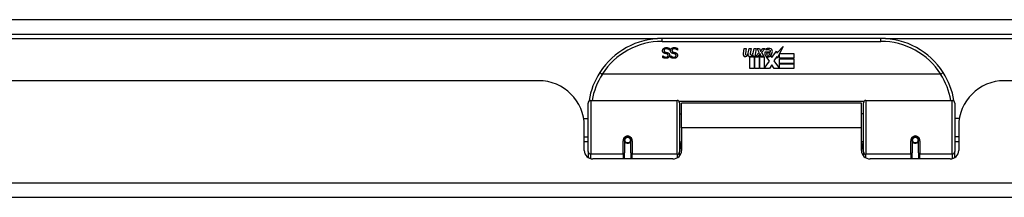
# Model space of a CAD drawing. Header units: inches. Extents: x 27 to 746, y 82 to 339.
# Tile 11 of 193: x 68.56 to 75.3, y 81.86 to 83.08. Entities that reach past the tile are written whole.
import ezdxf

# ---------------------------------------------------------------- set-up
doc = ezdxf.new("R2010")
doc.units = ezdxf.units.IN
doc.header["$MEASUREMENT"] = 0
doc.layers.add('Visible Edges(ANSI)', color=7, linetype='Continuous', lineweight=25)
doc.layers.add('Visible Tangent Edges(ANSI)', color=7, linetype='Continuous', lineweight=25)

msp = doc.modelspace()

# ---------------------------------------------------------------- linework, layer by layer
at = {"layer": 'Visible Edges(ANSI)'}
for p, q in [((27.2553, 82.9819), (99.0573, 82.9819)), ((74.4548, 82.9519), (72.9588, 82.9519)), ((73.01, 82.8719), (73.0093, 82.8719)), ((73.01, 82.8838), (73.01, 82.8719)), ((73.0642, 82.8719), (73.0635, 82.8719)), ((73.0642, 82.8838), (73.0642, 82.8719)), ((73.5142, 82.849), (73.5208, 82.8832)), ((73.5208, 82.8832), (73.534, 82.8832)), ((73.534, 82.8832), (73.5279, 82.8487)), ((73.5504, 82.8607), (73.5544, 82.8832)), ((73.5544, 82.8832), (73.5676, 82.8832)), ((73.5676, 82.8832), (73.5615, 82.8487)), ((73.5843, 82.8607), (73.5883, 82.8832)), ((73.5883, 82.8832), (73.6015, 82.8832)), ((73.6015, 82.8832), (73.5919, 82.8286)), ((73.6084, 82.8832), (73.6246, 82.8832)), ((73.6219, 82.8552), (73.6084, 82.8832)), ((73.6246, 82.8832), (73.6321, 82.8637)), ((73.6321, 82.8637), (73.6345, 82.8637)), ((73.6345, 82.8637), (73.648, 82.8832)), ((73.6642, 82.8832), (73.6396, 82.8553)), ((73.648, 82.8832), (73.6642, 82.8832)), ((73.6696, 82.8715), (73.6696, 82.8805)), ((73.7101, 82.8216), (73.7415, 82.8656)), ((73.7415, 82.8656), (73.7435, 82.8514)), ((73.7435, 82.8514), (73.7874, 82.8976)), ((73.7874, 82.8976), (73.7625, 82.8499)), ((72.9645, 82.8317), (72.9652, 82.8317)), ((72.9645, 82.8205), (72.9645, 82.8317)), ((73.0188, 82.8317), (73.0195, 82.8317)), ((73.0188, 82.8205), (73.0188, 82.8317)), ((73.5595, 82.7449), (73.5595, 82.8244)), ((73.5774, 82.8319), (73.5769, 82.8258)), ((73.5769, 82.8258), (73.5892, 82.8258)), ((73.5813, 82.8382), (73.5784, 82.8382)), ((73.5805, 82.8286), (73.5813, 82.8382)), ((73.5919, 82.8286), (73.5805, 82.8286)), ((73.5892, 82.8258), (73.5892, 82.7449)), ((73.5934, 82.8258), (73.6156, 82.8258)), ((73.5934, 82.7449), (73.5934, 82.8258)), ((73.5976, 82.8286), (73.6219, 82.8552)), ((73.614, 82.8286), (73.5976, 82.8286)), ((73.6273, 82.847), (73.614, 82.8286)), ((73.6156, 82.8258), (73.6231, 82.8361)), ((73.6231, 82.8361), (73.6231, 82.7449)), ((73.6294, 82.847), (73.6273, 82.847)), ((73.6273, 82.8435), (73.6348, 82.8258)), ((73.6273, 82.7449), (73.6273, 82.8435)), ((73.6372, 82.8286), (73.6294, 82.847)), ((73.6348, 82.8258), (73.6573, 82.8258)), ((73.6534, 82.8286), (73.6372, 82.8286)), ((73.6396, 82.8553), (73.6534, 82.8286)), ((73.6573, 82.8258), (73.6573, 82.7462)), ((73.663, 82.8595), (73.6996, 82.8595)), ((73.6939, 82.7952), (73.6732, 82.825)), ((73.6981, 82.8505), (73.6741, 82.8505)), ((73.7032, 82.8331), (73.7101, 82.8216)), ((73.7436, 82.8273), (73.7239, 82.7992)), ((73.7239, 82.7992), (73.7608, 82.7455)), ((73.7455, 82.8172), (73.7436, 82.8273)), ((73.7608, 82.8466), (73.7455, 82.8172)), ((73.7608, 82.8178), (73.7608, 82.8466)), ((73.8595, 82.8178), (73.7608, 82.8178)), ((73.7608, 82.8133), (73.8595, 82.8133)), ((73.7608, 82.7812), (73.7608, 82.8133)), ((73.7625, 82.8499), (73.8595, 82.8499)), ((73.8595, 82.8499), (73.8595, 82.8178)), ((73.8595, 82.8133), (73.8595, 82.7812)), ((73.5892, 82.7449), (73.5595, 82.7449)), ((73.6231, 82.7449), (73.5934, 82.7449)), ((73.6942, 82.7449), (73.6273, 82.7449)), ((73.6573, 82.7462), (73.6939, 82.7952)), ((73.7081, 82.771), (73.6942, 82.7449)), ((73.7257, 82.7449), (73.7081, 82.771)), ((73.8595, 82.7449), (73.7257, 82.7449)), ((73.8595, 82.7812), (73.7608, 82.7812)), ((73.7608, 82.777), (73.8595, 82.777)), ((73.7608, 82.7455), (73.7608, 82.777)), ((73.8595, 82.777), (73.8595, 82.7449)), ((72.1138, 82.6624), (54.1988, 82.6624)), ((74.8637, 82.7063), (72.5499, 82.7063)), ((93.2148, 82.6624), (75.2998, 82.6624)), ((72.4716, 82.5269), (73.0611, 82.5269)), ((74.3525, 82.5269), (74.942, 82.5269)), ((72.4519, 82.1773), (72.4519, 82.5072)), ((73.0769, 82.5112), (73.0769, 82.1735)), ((73.0913, 82.3394), (73.0913, 82.5074)), ((74.3223, 82.5074), (73.0913, 82.5074)), ((74.3223, 82.3394), (74.3223, 82.5074)), ((74.3367, 82.1735), (74.3367, 82.5112)), ((74.9617, 82.5072), (74.9617, 82.1773)), ((72.4214, 82.4024), (72.4519, 82.4024)), ((73.0769, 82.4349), (73.0913, 82.4349)), ((74.3367, 82.4349), (74.3223, 82.4349)), ((74.9922, 82.4024), (74.9617, 82.4024)), ((72.4258, 82.1845), (72.4258, 82.3504)), ((73.0913, 82.3394), (73.0913, 82.1845)), ((74.3223, 82.1845), (74.3223, 82.3394)), ((74.9878, 82.3504), (74.9878, 82.1845)), ((72.4258, 82.2764), (72.4519, 82.2764)), ((72.7013, 82.2591), (72.7033, 82.2587)), ((72.7029, 82.2587), (72.7029, 82.2548)), ((74.7123, 82.2591), (74.7104, 82.2587)), ((74.7107, 82.2548), (74.7107, 82.2587)), ((74.9878, 82.2764), (74.9617, 82.2764)), ((72.4519, 82.2429), (72.4258, 82.2429)), ((72.7009, 82.2548), (72.7009, 82.1678)), ((72.703, 82.2524), (72.701, 82.2524)), ((72.7068, 82.2429), (72.7044, 82.2429)), ((72.7407, 82.2429), (72.7383, 82.2429)), ((72.7418, 82.2507), (72.7442, 82.2502)), ((72.7442, 82.1678), (72.7442, 82.2548)), ((73.0769, 82.2439), (73.0913, 82.2439)), ((74.3367, 82.2439), (74.3223, 82.2439)), ((74.6694, 82.2548), (74.6694, 82.1678)), ((74.6718, 82.2507), (74.6694, 82.2502)), ((74.6753, 82.2429), (74.6729, 82.2429)), ((74.7092, 82.2429), (74.7068, 82.2429)), ((74.7106, 82.2524), (74.7126, 82.2524)), ((74.7127, 82.1678), (74.7127, 82.2548)), ((74.9878, 82.2429), (74.9617, 82.2429)), ((72.4519, 82.1773), (72.4519, 82.1355)), ((73.0323, 82.1254), (72.4849, 82.1254)), ((72.7009, 82.1254), (72.7009, 82.1678)), ((72.7442, 82.1678), (72.7442, 82.1254)), ((73.0769, 82.1458), (73.0769, 82.1735)), ((74.3367, 82.1735), (74.3367, 82.1458)), ((74.9288, 82.1254), (74.3814, 82.1254)), ((74.6694, 82.1254), (74.6694, 82.1678)), ((74.7127, 82.1678), (74.7127, 82.1254)), ((74.9617, 82.1355), (74.9617, 82.1773)), ((98.9588, 81.8624), (27.3538, 81.8624))]:
    msp.add_line(p, q, dxfattribs=at)
at = {"layer": 'Visible Edges(ANSI)', "flags": 128}
for points in [[(72.9618, 82.8678), (72.9618, 82.8685), (72.9618, 82.8692), (72.9619, 82.8699), (72.962, 82.8706), (72.9621, 82.8713), (72.9622, 82.8719), (72.9623, 82.8726), (72.9625, 82.8733), (72.9627, 82.874), (72.9629, 82.8747), (72.9632, 82.8753), (72.9635, 82.876), (72.9638, 82.8767), (72.9641, 82.8773), (72.9644, 82.8779), (72.9647, 82.8785), (72.9651, 82.8791), (72.9655, 82.8797), (72.9659, 82.8803), (72.9663, 82.8808), (72.9668, 82.8814), (72.9672, 82.8819), (72.9677, 82.8824), (72.9682, 82.8828)], [(72.9758, 82.8499), (72.9747, 82.8503), (72.9735, 82.8507), (72.9724, 82.8512), (72.9714, 82.8517), (72.9704, 82.8522), (72.9695, 82.8527), (72.9687, 82.8533), (72.9679, 82.8539), (72.9671, 82.8546), (72.9664, 82.8552), (72.9658, 82.8559), (72.9652, 82.8567), (72.9646, 82.8574), (72.9641, 82.8582), (72.9637, 82.8591), (72.9633, 82.8599), (72.9629, 82.8608), (72.9626, 82.8617), (72.9624, 82.8626), (72.9621, 82.8636), (72.962, 82.8646), (72.9619, 82.8656), (72.9618, 82.8667), (72.9618, 82.8678)], [(72.9682, 82.8828), (72.9688, 82.8833), (72.9694, 82.8838), (72.97, 82.8843), (72.9706, 82.8847), (72.9712, 82.8852), (72.9718, 82.8856), (72.9725, 82.886), (72.9731, 82.8863), (72.9738, 82.8867), (72.9745, 82.887), (72.9752, 82.8873), (72.9759, 82.8876), (72.9766, 82.8879), (72.9774, 82.8881), (72.9782, 82.8883), (72.979, 82.8885), (72.9799, 82.8887), (72.9808, 82.8888), (72.9817, 82.889), (72.9826, 82.8891), (72.9836, 82.8892), (72.9846, 82.8892), (72.9856, 82.8893), (72.9867, 82.8893)], [(72.9874, 82.8811), (72.9861, 82.8811), (72.9849, 82.881), (72.9837, 82.8809), (72.9826, 82.8807), (72.9815, 82.8805), (72.9805, 82.8803), (72.9796, 82.88), (72.9787, 82.8797), (72.9778, 82.8793), (72.977, 82.8789), (72.9763, 82.8784), (72.9756, 82.8779), (72.9749, 82.8773), (72.9744, 82.8767), (72.9738, 82.8761), (72.9734, 82.8755), (72.9729, 82.8748), (72.9726, 82.8741), (72.9723, 82.8734), (72.972, 82.8726), (72.9718, 82.8718), (72.9717, 82.871), (72.9716, 82.8702), (72.9716, 82.8693)], [(72.9716, 82.8693), (72.9716, 82.8686), (72.9716, 82.8679), (72.9717, 82.8673), (72.9718, 82.8666), (72.972, 82.866), (72.9721, 82.8654), (72.9723, 82.8649), (72.9725, 82.8643), (72.9728, 82.8638), (72.973, 82.8633), (72.9734, 82.8628), (72.9737, 82.8624), (72.9741, 82.862), (72.9745, 82.8615), (72.9749, 82.8612), (72.9754, 82.8608), (72.9759, 82.8604), (72.9764, 82.8601), (72.977, 82.8598), (72.9776, 82.8595), (72.9782, 82.8592), (72.9789, 82.8589), (72.9796, 82.8587), (72.9803, 82.8584)], [(72.9867, 82.8893), (72.988, 82.8893), (72.9892, 82.8892), (72.9904, 82.8892), (72.9916, 82.8891), (72.9927, 82.889), (72.9938, 82.8889), (72.9949, 82.8887), (72.9959, 82.8886), (72.9969, 82.8884), (72.9979, 82.8881), (72.9989, 82.8879), (72.9998, 82.8877), (73.0007, 82.8874), (73.0016, 82.8871), (73.0024, 82.8868), (73.0033, 82.8865), (73.0042, 82.8862), (73.005, 82.8859), (73.0059, 82.8855), (73.0067, 82.8852), (73.0075, 82.8849), (73.0083, 82.8845), (73.0092, 82.8841), (73.01, 82.8838)], [(73.0093, 82.8719), (73.0085, 82.8726), (73.0077, 82.8733), (73.0069, 82.874), (73.006, 82.8746), (73.0052, 82.8752), (73.0043, 82.8758), (73.0034, 82.8763), (73.0025, 82.8769), (73.0016, 82.8774), (73.0007, 82.8778), (72.9997, 82.8783), (72.9987, 82.8787), (72.9977, 82.8791), (72.9968, 82.8794), (72.9958, 82.8798), (72.9948, 82.88), (72.9939, 82.8803), (72.9929, 82.8805), (72.992, 82.8807), (72.9911, 82.8808), (72.9901, 82.881), (72.9892, 82.881), (72.9883, 82.8811), (72.9874, 82.8811)], [(73.016, 82.8678), (73.0161, 82.8685), (73.0161, 82.8692), (73.0161, 82.8699), (73.0162, 82.8706), (73.0163, 82.8713), (73.0165, 82.8719), (73.0166, 82.8726), (73.0168, 82.8733), (73.017, 82.874), (73.0172, 82.8747), (73.0175, 82.8753), (73.0177, 82.876), (73.018, 82.8767), (73.0183, 82.8773), (73.0187, 82.8779), (73.019, 82.8785), (73.0194, 82.8791), (73.0198, 82.8797), (73.0202, 82.8803), (73.0206, 82.8808), (73.021, 82.8814), (73.0215, 82.8819), (73.022, 82.8824), (73.0225, 82.8828)], [(73.0301, 82.8499), (73.0289, 82.8503), (73.0278, 82.8507), (73.0267, 82.8512), (73.0257, 82.8517), (73.0247, 82.8522), (73.0238, 82.8527), (73.0229, 82.8533), (73.0221, 82.8539), (73.0214, 82.8546), (73.0207, 82.8552), (73.02, 82.8559), (73.0194, 82.8567), (73.0189, 82.8574), (73.0184, 82.8582), (73.0179, 82.8591), (73.0175, 82.8599), (73.0172, 82.8608), (73.0169, 82.8617), (73.0166, 82.8626), (73.0164, 82.8636), (73.0163, 82.8646), (73.0161, 82.8656), (73.0161, 82.8667), (73.016, 82.8678)], [(73.0225, 82.8828), (73.023, 82.8833), (73.0236, 82.8838), (73.0242, 82.8843), (73.0248, 82.8847), (73.0255, 82.8852), (73.0261, 82.8856), (73.0267, 82.886), (73.0274, 82.8863), (73.0281, 82.8867), (73.0288, 82.887), (73.0295, 82.8873), (73.0302, 82.8876), (73.0309, 82.8879), (73.0317, 82.8881), (73.0325, 82.8883), (73.0333, 82.8885), (73.0341, 82.8887), (73.035, 82.8888), (73.0359, 82.889), (73.0369, 82.8891), (73.0379, 82.8892), (73.0389, 82.8892), (73.0399, 82.8893), (73.041, 82.8893)], [(73.0417, 82.8811), (73.0404, 82.8811), (73.0392, 82.881), (73.038, 82.8809), (73.0369, 82.8807), (73.0358, 82.8805), (73.0348, 82.8803), (73.0338, 82.88), (73.0329, 82.8797), (73.0321, 82.8793), (73.0313, 82.8789), (73.0305, 82.8784), (73.0299, 82.8779), (73.0292, 82.8773), (73.0286, 82.8767), (73.0281, 82.8761), (73.0276, 82.8755), (73.0272, 82.8748), (73.0269, 82.8741), (73.0266, 82.8734), (73.0263, 82.8726), (73.0261, 82.8718), (73.026, 82.871), (73.0259, 82.8702), (73.0259, 82.8693)], [(73.0259, 82.8693), (73.0259, 82.8686), (73.0259, 82.8679), (73.026, 82.8673), (73.0261, 82.8666), (73.0262, 82.866), (73.0264, 82.8654), (73.0266, 82.8649), (73.0268, 82.8643), (73.027, 82.8638), (73.0273, 82.8633), (73.0276, 82.8628), (73.028, 82.8624), (73.0283, 82.862), (73.0287, 82.8615), (73.0292, 82.8612), (73.0296, 82.8608), (73.0301, 82.8604), (73.0307, 82.8601), (73.0312, 82.8598), (73.0318, 82.8595), (73.0325, 82.8592), (73.0331, 82.8589), (73.0338, 82.8587), (73.0346, 82.8584)], [(73.041, 82.8893), (73.0422, 82.8893), (73.0435, 82.8892), (73.0447, 82.8892), (73.0458, 82.8891), (73.047, 82.889), (73.0481, 82.8889), (73.0492, 82.8887), (73.0502, 82.8886), (73.0512, 82.8884), (73.0522, 82.8881), (73.0531, 82.8879), (73.0541, 82.8877), (73.055, 82.8874), (73.0558, 82.8871), (73.0567, 82.8868), (73.0576, 82.8865), (73.0584, 82.8862), (73.0593, 82.8859), (73.0601, 82.8855), (73.061, 82.8852), (73.0618, 82.8849), (73.0626, 82.8845), (73.0634, 82.8841), (73.0642, 82.8838)], [(73.0635, 82.8719), (73.0627, 82.8726), (73.0619, 82.8733), (73.0611, 82.874), (73.0603, 82.8746), (73.0594, 82.8752), (73.0586, 82.8758), (73.0577, 82.8763), (73.0568, 82.8769), (73.0559, 82.8774), (73.0549, 82.8778), (73.054, 82.8783), (73.053, 82.8787), (73.052, 82.8791), (73.051, 82.8794), (73.0501, 82.8798), (73.0491, 82.88), (73.0482, 82.8803), (73.0472, 82.8805), (73.0463, 82.8807), (73.0453, 82.8808), (73.0444, 82.881), (73.0435, 82.881), (73.0426, 82.8811), (73.0417, 82.8811)], [(72.9856, 82.8159), (72.9846, 82.8159), (72.9836, 82.8159), (72.9827, 82.8159), (72.9817, 82.816), (72.9807, 82.8161), (72.9798, 82.8162), (72.9789, 82.8163), (72.9779, 82.8164), (72.977, 82.8165), (72.9761, 82.8167), (72.9752, 82.8169), (72.9743, 82.817), (72.9735, 82.8173), (72.9726, 82.8175), (72.9718, 82.8177), (72.9709, 82.818), (72.9701, 82.8182), (72.9693, 82.8185), (72.9684, 82.8188), (72.9676, 82.8191), (72.9668, 82.8194), (72.9661, 82.8197), (72.9653, 82.8201), (72.9645, 82.8205)], [(72.9652, 82.8317), (72.9658, 82.8312), (72.9664, 82.8307), (72.967, 82.8302), (72.9677, 82.8297), (72.9684, 82.8293), (72.9691, 82.8288), (72.9698, 82.8284), (72.9706, 82.8279), (72.9714, 82.8275), (72.9722, 82.8271), (72.973, 82.8267), (72.9739, 82.8263), (72.9748, 82.826), (72.9757, 82.8256), (72.9766, 82.8253), (72.9775, 82.825), (72.9784, 82.8248), (72.9793, 82.8246), (72.9802, 82.8244), (72.9812, 82.8243), (72.9821, 82.8242), (72.9831, 82.8241), (72.984, 82.824), (72.985, 82.824)], [(72.9904, 82.8462), (72.9899, 82.8463), (72.9893, 82.8465), (72.9888, 82.8466), (72.9882, 82.8468), (72.9876, 82.8469), (72.987, 82.8471), (72.9864, 82.8472), (72.9858, 82.8474), (72.9851, 82.8475), (72.9845, 82.8477), (72.9838, 82.8479), (72.983, 82.848), (72.9823, 82.8482), (72.9816, 82.8484), (72.981, 82.8485), (72.9803, 82.8487), (72.9797, 82.8489), (72.9791, 82.849), (72.9785, 82.8492), (72.9779, 82.8493), (72.9774, 82.8495), (72.9768, 82.8496), (72.9763, 82.8498), (72.9758, 82.8499)], [(72.9803, 82.8584), (72.9809, 82.8583), (72.9814, 82.8581), (72.9819, 82.858), (72.9824, 82.8578), (72.983, 82.8577), (72.9835, 82.8576), (72.984, 82.8575), (72.9844, 82.8573), (72.9849, 82.8572), (72.9854, 82.8571), (72.9859, 82.857), (72.9863, 82.8569), (72.9868, 82.8568), (72.9873, 82.8567), (72.9878, 82.8565), (72.9883, 82.8564), (72.9888, 82.8563), (72.9894, 82.8561), (72.99, 82.856), (72.9906, 82.8559), (72.9912, 82.8557), (72.9918, 82.8555), (72.9925, 82.8554), (72.9931, 82.8552)], [(72.985, 82.824), (72.986, 82.824), (72.9871, 82.8241), (72.9881, 82.8242), (72.9891, 82.8244), (72.99, 82.8246), (72.9909, 82.8248), (72.9918, 82.8251), (72.9926, 82.8254), (72.9934, 82.8258), (72.9941, 82.8262), (72.9949, 82.8266), (72.9956, 82.8271), (72.9962, 82.8276), (72.9968, 82.8282), (72.9973, 82.8288), (72.9978, 82.8294), (72.9982, 82.83), (72.9986, 82.8307), (72.9989, 82.8313), (72.9992, 82.8321), (72.9994, 82.8328), (72.9995, 82.8336), (72.9996, 82.8343), (72.9996, 82.8352)], [(73.0094, 82.8361), (73.0094, 82.8347), (73.0092, 82.8334), (73.009, 82.832), (73.0087, 82.8307), (73.0083, 82.8294), (73.0078, 82.8282), (73.0071, 82.827), (73.0064, 82.8259), (73.0057, 82.8248), (73.0048, 82.8237), (73.0038, 82.8227), (73.0027, 82.8217), (73.0016, 82.8208), (73.0004, 82.8199), (72.9991, 82.8192), (72.9978, 82.8185), (72.9965, 82.8179), (72.9951, 82.8173), (72.9936, 82.8169), (72.9921, 82.8165), (72.9906, 82.8162), (72.989, 82.816), (72.9873, 82.8159), (72.9856, 82.8159)], [(72.9996, 82.8352), (72.9996, 82.8359), (72.9995, 82.8366), (72.9995, 82.8373), (72.9994, 82.838), (72.9992, 82.8386), (72.999, 82.8392), (72.9988, 82.8398), (72.9986, 82.8403), (72.9983, 82.8409), (72.998, 82.8414), (72.9976, 82.8419), (72.9972, 82.8423), (72.9968, 82.8428), (72.9964, 82.8432), (72.9959, 82.8436), (72.9954, 82.8439), (72.9949, 82.8443), (72.9943, 82.8446), (72.9937, 82.8449), (72.9931, 82.8452), (72.9925, 82.8455), (72.9918, 82.8458), (72.9911, 82.846), (72.9904, 82.8462)], [(72.9931, 82.8552), (72.9937, 82.855), (72.9943, 82.8549), (72.9949, 82.8547), (72.9955, 82.8545), (72.9961, 82.8543), (72.9966, 82.8541), (72.9972, 82.8539), (72.9977, 82.8537), (72.9982, 82.8535), (72.9987, 82.8532), (72.9992, 82.853), (72.9997, 82.8528), (73.0002, 82.8525), (73.0006, 82.8523), (73.0011, 82.852), (73.0016, 82.8517), (73.002, 82.8514), (73.0024, 82.8511), (73.0029, 82.8508), (73.0033, 82.8504), (73.0037, 82.8501), (73.0041, 82.8497), (73.0045, 82.8493), (73.0048, 82.849)], [(73.0048, 82.849), (73.0052, 82.8486), (73.0055, 82.8481), (73.0059, 82.8477), (73.0062, 82.8473), (73.0065, 82.8468), (73.0068, 82.8464), (73.0071, 82.8459), (73.0073, 82.8455), (73.0076, 82.845), (73.0078, 82.8445), (73.008, 82.844), (73.0082, 82.8434), (73.0084, 82.8429), (73.0086, 82.8424), (73.0088, 82.8418), (73.0089, 82.8412), (73.009, 82.8406), (73.0091, 82.84), (73.0092, 82.8394), (73.0093, 82.8388), (73.0094, 82.8382), (73.0094, 82.8375), (73.0094, 82.8368), (73.0094, 82.8361)], [(73.0399, 82.8159), (73.0389, 82.8159), (73.0379, 82.8159), (73.0369, 82.8159), (73.036, 82.816), (73.035, 82.8161), (73.0341, 82.8162), (73.0331, 82.8163), (73.0322, 82.8164), (73.0313, 82.8165), (73.0304, 82.8167), (73.0295, 82.8169), (73.0286, 82.817), (73.0277, 82.8173), (73.0269, 82.8175), (73.026, 82.8177), (73.0252, 82.818), (73.0243, 82.8182), (73.0235, 82.8185), (73.0227, 82.8188), (73.0219, 82.8191), (73.0211, 82.8194), (73.0203, 82.8197), (73.0196, 82.8201), (73.0188, 82.8205)], [(73.0195, 82.8317), (73.0201, 82.8312), (73.0207, 82.8307), (73.0213, 82.8302), (73.022, 82.8297), (73.0226, 82.8293), (73.0233, 82.8288), (73.0241, 82.8284), (73.0248, 82.8279), (73.0256, 82.8275), (73.0264, 82.8271), (73.0273, 82.8267), (73.0282, 82.8263), (73.029, 82.826), (73.0299, 82.8256), (73.0308, 82.8253), (73.0317, 82.825), (73.0326, 82.8248), (73.0336, 82.8246), (73.0345, 82.8244), (73.0354, 82.8243), (73.0364, 82.8242), (73.0373, 82.8241), (73.0383, 82.824), (73.0392, 82.824)], [(73.0446, 82.8462), (73.0441, 82.8463), (73.0436, 82.8465), (73.0431, 82.8466), (73.0425, 82.8468), (73.0419, 82.8469), (73.0413, 82.8471), (73.0407, 82.8472), (73.0401, 82.8474), (73.0394, 82.8475), (73.0387, 82.8477), (73.038, 82.8479), (73.0373, 82.848), (73.0366, 82.8482), (73.0359, 82.8484), (73.0352, 82.8485), (73.0346, 82.8487), (73.034, 82.8489), (73.0333, 82.849), (73.0328, 82.8492), (73.0322, 82.8493), (73.0316, 82.8495), (73.0311, 82.8496), (73.0306, 82.8498), (73.0301, 82.8499)], [(73.0346, 82.8584), (73.0351, 82.8583), (73.0357, 82.8581), (73.0362, 82.858), (73.0367, 82.8578), (73.0372, 82.8577), (73.0377, 82.8576), (73.0382, 82.8575), (73.0387, 82.8573), (73.0392, 82.8572), (73.0397, 82.8571), (73.0401, 82.857), (73.0406, 82.8569), (73.0411, 82.8568), (73.0415, 82.8567), (73.042, 82.8565), (73.0426, 82.8564), (73.0431, 82.8563), (73.0437, 82.8561), (73.0442, 82.856), (73.0448, 82.8559), (73.0454, 82.8557), (73.0461, 82.8555), (73.0467, 82.8554), (73.0474, 82.8552)], [(73.0392, 82.824), (73.0403, 82.824), (73.0414, 82.8241), (73.0424, 82.8242), (73.0433, 82.8244), (73.0443, 82.8246), (73.0452, 82.8248), (73.046, 82.8251), (73.0469, 82.8254), (73.0477, 82.8258), (73.0484, 82.8262), (73.0491, 82.8266), (73.0498, 82.8271), (73.0505, 82.8276), (73.0511, 82.8282), (73.0516, 82.8288), (73.0521, 82.8294), (73.0525, 82.83), (73.0529, 82.8307), (73.0532, 82.8313), (73.0534, 82.8321), (73.0536, 82.8328), (73.0538, 82.8336), (73.0539, 82.8343), (73.0539, 82.8352)], [(73.0637, 82.8361), (73.0637, 82.8347), (73.0635, 82.8334), (73.0633, 82.832), (73.063, 82.8307), (73.0625, 82.8294), (73.062, 82.8282), (73.0614, 82.827), (73.0607, 82.8259), (73.0599, 82.8248), (73.059, 82.8237), (73.0581, 82.8227), (73.057, 82.8217), (73.0558, 82.8208), (73.0546, 82.8199), (73.0534, 82.8192), (73.0521, 82.8185), (73.0507, 82.8179), (73.0493, 82.8173), (73.0479, 82.8169), (73.0464, 82.8165), (73.0448, 82.8162), (73.0432, 82.816), (73.0416, 82.8159), (73.0399, 82.8159)], [(73.0539, 82.8352), (73.0539, 82.8359), (73.0538, 82.8366), (73.0537, 82.8373), (73.0536, 82.838), (73.0535, 82.8386), (73.0533, 82.8392), (73.0531, 82.8398), (73.0528, 82.8403), (73.0525, 82.8409), (73.0522, 82.8414), (73.0519, 82.8419), (73.0515, 82.8423), (73.0511, 82.8428), (73.0506, 82.8432), (73.0502, 82.8436), (73.0497, 82.8439), (73.0492, 82.8443), (73.0486, 82.8446), (73.048, 82.8449), (73.0474, 82.8452), (73.0467, 82.8455), (73.0461, 82.8458), (73.0454, 82.846), (73.0446, 82.8462)], [(73.0474, 82.8552), (73.048, 82.855), (73.0486, 82.8549), (73.0492, 82.8547), (73.0498, 82.8545), (73.0503, 82.8543), (73.0509, 82.8541), (73.0514, 82.8539), (73.052, 82.8537), (73.0525, 82.8535), (73.053, 82.8532), (73.0535, 82.853), (73.054, 82.8528), (73.0544, 82.8525), (73.0549, 82.8523), (73.0554, 82.852), (73.0558, 82.8517), (73.0563, 82.8514), (73.0567, 82.8511), (73.0571, 82.8508), (73.0575, 82.8504), (73.0579, 82.8501), (73.0583, 82.8497), (73.0587, 82.8493), (73.0591, 82.849)], [(73.0591, 82.849), (73.0595, 82.8486), (73.0598, 82.8481), (73.0601, 82.8477), (73.0605, 82.8473), (73.0608, 82.8468), (73.061, 82.8464), (73.0613, 82.8459), (73.0616, 82.8455), (73.0618, 82.845), (73.0621, 82.8445), (73.0623, 82.844), (73.0625, 82.8434), (73.0627, 82.8429), (73.0629, 82.8424), (73.063, 82.8418), (73.0632, 82.8412), (73.0633, 82.8406), (73.0634, 82.84), (73.0635, 82.8394), (73.0636, 82.8388), (73.0636, 82.8382), (73.0637, 82.8375), (73.0637, 82.8368), (73.0637, 82.8361)], [(72.5322, 82.7188), (72.5321, 82.7187), (72.5322, 82.7185), (72.5323, 82.7183), (72.5325, 82.7181), (72.5328, 82.7178), (72.5331, 82.7175), (72.5335, 82.7171), (72.5339, 82.7167), (72.5345, 82.7162), (72.5351, 82.7158), (72.5357, 82.7153), (72.5364, 82.7147), (72.5371, 82.7141), (72.538, 82.7136), (72.5388, 82.7129), (72.5397, 82.7123), (72.5406, 82.7116), (72.5416, 82.711), (72.5426, 82.7103), (72.5436, 82.7096), (72.5446, 82.7089), (72.5457, 82.7082), (72.5468, 82.7075), (72.5479, 82.7068)], [(72.5499, 82.7063), (72.5498, 82.7063), (72.5497, 82.7063), (72.5496, 82.7063), (72.5496, 82.7063), (72.5495, 82.7063), (72.5494, 82.7063), (72.5493, 82.7063), (72.5492, 82.7063), (72.5491, 82.7063), (72.549, 82.7063), (72.5489, 82.7064), (72.5489, 82.7064), (72.5488, 82.7064), (72.5487, 82.7064), (72.5486, 82.7065), (72.5485, 82.7065), (72.5484, 82.7065), (72.5483, 82.7065), (72.5483, 82.7066), (72.5482, 82.7066), (72.5481, 82.7067), (72.548, 82.7067), (72.5479, 82.7068), (72.5479, 82.7068)], [(74.8658, 82.7068), (74.8657, 82.7068), (74.8656, 82.7067), (74.8655, 82.7067), (74.8654, 82.7066), (74.8654, 82.7066), (74.8653, 82.7065), (74.8652, 82.7065), (74.8651, 82.7065), (74.865, 82.7065), (74.8649, 82.7064), (74.8649, 82.7064), (74.8648, 82.7064), (74.8647, 82.7064), (74.8646, 82.7063), (74.8645, 82.7063), (74.8644, 82.7063), (74.8643, 82.7063), (74.8642, 82.7063), (74.8641, 82.7063), (74.8641, 82.7063), (74.864, 82.7063), (74.8639, 82.7063), (74.8638, 82.7063), (74.8637, 82.7063)], [(74.8815, 82.7188), (74.8815, 82.7187), (74.8814, 82.7185), (74.8813, 82.7183), (74.8811, 82.7181), (74.8809, 82.7178), (74.8805, 82.7175), (74.8801, 82.7171), (74.8797, 82.7167), (74.8792, 82.7162), (74.8786, 82.7158), (74.8779, 82.7153), (74.8772, 82.7147), (74.8765, 82.7141), (74.8757, 82.7136), (74.8748, 82.7129), (74.8739, 82.7123), (74.873, 82.7116), (74.872, 82.711), (74.871, 82.7103), (74.87, 82.7096), (74.869, 82.7089), (74.8679, 82.7082), (74.8668, 82.7075), (74.8658, 82.7068)], [(72.4584, 82.5261), (72.4584, 82.5259), (72.4584, 82.5257), (72.4583, 82.5255), (72.4583, 82.5253), (72.4583, 82.5251), (72.4582, 82.5249), (72.4582, 82.5247), (72.4582, 82.5245), (72.4581, 82.5243), (72.4581, 82.5241), (72.4581, 82.5238), (72.458, 82.5236), (72.458, 82.5234), (72.458, 82.5232), (72.4579, 82.523), (72.4579, 82.5228), (72.4579, 82.5226), (72.4578, 82.5224), (72.4578, 82.5222), (72.4578, 82.522), (72.4577, 82.5218), (72.4577, 82.5216), (72.4577, 82.5213), (72.4576, 82.5211)], [(74.956, 82.5211), (74.956, 82.5213), (74.9559, 82.5216), (74.9559, 82.5218), (74.9559, 82.522), (74.9558, 82.5222), (74.9558, 82.5224), (74.9558, 82.5226), (74.9557, 82.5228), (74.9557, 82.523), (74.9557, 82.5232), (74.9556, 82.5234), (74.9556, 82.5236), (74.9556, 82.5238), (74.9555, 82.5241), (74.9555, 82.5243), (74.9555, 82.5245), (74.9554, 82.5247), (74.9554, 82.5249), (74.9554, 82.5251), (74.9553, 82.5253), (74.9553, 82.5255), (74.9553, 82.5257), (74.9552, 82.5259), (74.9552, 82.5261)], [(72.7009, 82.2548), (72.7011, 82.2574), (72.7016, 82.26), (72.7024, 82.2626), (72.7035, 82.2651), (72.705, 82.2675), (72.7068, 82.2696), (72.709, 82.2716), (72.7113, 82.2733), (72.714, 82.2746), (72.7167, 82.2756), (72.7196, 82.2762), (72.7226, 82.2764), (72.7255, 82.2762), (72.7284, 82.2756), (72.7312, 82.2746), (72.7338, 82.2732), (72.7362, 82.2716), (72.7383, 82.2696), (72.7401, 82.2674), (72.7416, 82.2651), (72.7427, 82.2626), (72.7435, 82.26), (72.744, 82.2574), (72.7442, 82.2548)], [(74.6694, 82.2548), (74.6696, 82.2574), (74.6701, 82.26), (74.6709, 82.2626), (74.672, 82.2651), (74.6735, 82.2675), (74.6753, 82.2696), (74.6775, 82.2716), (74.6798, 82.2733), (74.6825, 82.2746), (74.6852, 82.2756), (74.6881, 82.2762), (74.6911, 82.2764), (74.694, 82.2762), (74.6969, 82.2756), (74.6997, 82.2746), (74.7023, 82.2732), (74.7047, 82.2716), (74.7068, 82.2696), (74.7086, 82.2674), (74.7101, 82.2651), (74.7112, 82.2626), (74.712, 82.26), (74.7125, 82.2574), (74.7127, 82.2548)], [(73.0908, 82.2064), (73.0908, 82.2064), (73.0908, 82.2065), (73.0908, 82.2065), (73.0909, 82.2066), (73.0909, 82.2067), (73.0909, 82.2067), (73.0909, 82.2068), (73.091, 82.2068), (73.091, 82.2069), (73.091, 82.2069), (73.091, 82.207), (73.091, 82.207), (73.0911, 82.2071), (73.0911, 82.2071), (73.0911, 82.2072), (73.0911, 82.2073), (73.0912, 82.2073), (73.0912, 82.2074), (73.0912, 82.2074), (73.0912, 82.2075), (73.0912, 82.2075), (73.0913, 82.2076), (73.0913, 82.2076), (73.0913, 82.2077)], [(74.3223, 82.2077), (74.3223, 82.2076), (74.3224, 82.2076), (74.3224, 82.2075), (74.3224, 82.2075), (74.3224, 82.2074), (74.3224, 82.2074), (74.3225, 82.2073), (74.3225, 82.2073), (74.3225, 82.2072), (74.3225, 82.2071), (74.3225, 82.2071), (74.3226, 82.207), (74.3226, 82.207), (74.3226, 82.2069), (74.3226, 82.2069), (74.3227, 82.2068), (74.3227, 82.2068), (74.3227, 82.2067), (74.3227, 82.2067), (74.3227, 82.2066), (74.3228, 82.2066), (74.3228, 82.2065), (74.3228, 82.2064), (74.3228, 82.2064)]]:
    msp.add_lwpolyline(points, dxfattribs=at)
at = {"layer": 'Visible Edges(ANSI)'}
for centre in [(72.7226, 82.2548), (74.6911, 82.2548)]:
    msp.add_circle(centre, 0.0197, dxfattribs=at)
for centre, radius, start, end in [((72.9588, 82.445), 0.5069, 90, 147.31425), ((74.4548, 82.445), 0.5069, 32.68575, 90), ((73.6877, 82.8226), 0.0607, 81.56052, 107.33425), ((73.6814, 82.8432), 0.0307, 64.67838, 112.56091), ((73.6904, 82.8623), 0.0096, 343.52609, 64.67838), ((73.6937, 82.8631), 0.0197, 356.56465, 81.56052), ((73.5424, 82.8435), 0.0288, 169, 198.47479), ((73.5251, 82.8377), 0.0105, 198.47479, 269.6788), ((73.5251, 82.8517), 0.0246, 269.6788, 333.95078), ((73.54, 82.8466), 0.0123, 169.9922, 203.54875), ((73.5343, 82.8441), 0.006, 203.54875, 276.10268), ((73.5336, 82.8506), 0.0126, 276.10268, 327.60833), ((73.5045, 82.8681), 0.0465, 328.55841, 350.82565), ((73.576, 82.8427), 0.0288, 183.6169, 196.9928), ((73.5581, 82.8373), 0.0101, 196.9928, 269.47765), ((73.5582, 82.8512), 0.024, 269.47765, 327.41137), ((73.56, 82.8484), 0.024, 268.79525, 316.5849), ((73.5736, 82.8466), 0.0123, 170, 203.55712), ((73.5679, 82.8441), 0.006, 203.55712, 276.03001), ((73.5672, 82.8506), 0.0126, 276.03001, 327.59924), ((73.5385, 82.8688), 0.0465, 327.59924, 350), ((73.6888, 82.8481), 0.0282, 156.15553, 203.84447), ((73.6769, 82.8429), 0.0152, 203.84447, 265.08017), ((73.6825, 82.846), 0.00955, 151.45471, 231.16516), ((73.6806, 82.8572), 0.033, 257.07905, 313.17854), ((73.6806, 82.8572), 0.0299, 260.40854, 314.16843), ((73.6834, 82.8471), 0.0109, 231.16516, 289.37968), ((73.6814, 82.8526), 0.0168, 289.37968, 352.99755), ((73.6737, 82.8643), 0.0398, 314.16843, 356.56465), ((72.1138, 82.3504), 0.312, 0, 90), ((72.9588, 82.445), 0.5069, 147.31425, 170.79319), ((74.4548, 82.445), 0.5069, 9.20681, 32.68575), ((75.2998, 82.3504), 0.312, 90, 180), ((72.4716, 82.5072), 0.0197, 90, 180), ((73.0611, 82.5112), 0.0157, 0, 90), ((74.3525, 82.5112), 0.0157, 90, 180), ((74.942, 82.5072), 0.0197, 0, 90), ((72.7226, 82.2548), 0.0217, 180, 348.1708), ((74.6911, 82.2548), 0.0217, 191.8292, 0), ((72.4849, 82.1845), 0.0591, 180, 270), ((73.0323, 82.1845), 0.0591, 270, 0), ((74.3814, 82.1845), 0.0591, 180, 270), ((74.9288, 82.1845), 0.0591, 270, 0)]:
    msp.add_arc(centre, radius, start, end, dxfattribs=at)
at = {"layer": 'Visible Tangent Edges(ANSI)'}
for p, q in [((27.2553, 83.0809), (98.2902, 83.0809)), ((53.3857, 82.9509), (72.927, 82.9509)), ((72.9588, 82.9322), (72.9588, 82.9519)), ((72.9588, 82.9322), (74.4548, 82.9322)), ((74.4548, 82.9322), (74.4548, 82.9519)), ((74.4867, 82.9509), (94.028, 82.9509)), ((72.4716, 82.5269), (72.4716, 82.1583)), ((73.0611, 82.1583), (73.0611, 82.5269)), ((74.3525, 82.5269), (74.3525, 82.1583)), ((74.942, 82.1583), (74.942, 82.5269)), ((74.339, 82.5192), (73.0747, 82.5192)), ((74.3223, 82.3394), (73.0913, 82.3394)), ((72.6911, 82.1583), (72.6911, 82.2501)), ((72.7541, 82.2501), (72.7541, 82.1583)), ((74.6596, 82.1583), (74.6596, 82.2501)), ((74.7226, 82.2501), (74.7226, 82.1583)), ((72.4716, 82.1269), (72.4716, 82.1583)), ((72.6911, 82.1583), (72.4716, 82.1583)), ((72.6911, 82.1583), (72.6911, 82.1254)), ((73.0611, 82.1583), (72.7541, 82.1583)), ((72.7541, 82.1254), (72.7541, 82.1583)), ((73.0611, 82.1583), (73.0611, 82.1329)), ((74.6596, 82.1583), (74.3525, 82.1583)), ((74.3525, 82.1329), (74.3525, 82.1583)), ((74.6596, 82.1583), (74.6596, 82.1254)), ((74.942, 82.1583), (74.7226, 82.1583)), ((74.7226, 82.1254), (74.7226, 82.1583)), ((74.942, 82.1583), (74.942, 82.1269)), ((27.3538, 81.9614), (98.9588, 81.9614))]:
    msp.add_line(p, q, dxfattribs=at)
at = {"layer": 'Visible Tangent Edges(ANSI)', "flags": 128}
for points in [[(72.7541, 82.2501), (72.7538, 82.2541), (72.7531, 82.2581), (72.7519, 82.2621), (72.7502, 82.2659), (72.7481, 82.2695), (72.7455, 82.2729), (72.7424, 82.2759), (72.7389, 82.2784), (72.7351, 82.2805), (72.7311, 82.282), (72.7269, 82.283), (72.7226, 82.2833), (72.7183, 82.283), (72.7141, 82.2821), (72.71, 82.2805), (72.7062, 82.2785), (72.7028, 82.2759), (72.6997, 82.2729), (72.6971, 82.2696), (72.6949, 82.2659), (72.6932, 82.2621), (72.692, 82.2581), (72.6913, 82.2541), (72.6911, 82.2501)], [(74.7226, 82.2501), (74.7223, 82.2541), (74.7216, 82.2581), (74.7204, 82.2621), (74.7187, 82.2659), (74.7166, 82.2695), (74.714, 82.2729), (74.7109, 82.2759), (74.7074, 82.2784), (74.7036, 82.2805), (74.6996, 82.282), (74.6954, 82.283), (74.6911, 82.2833), (74.6868, 82.283), (74.6826, 82.2821), (74.6785, 82.2805), (74.6747, 82.2785), (74.6713, 82.2759), (74.6682, 82.2729), (74.6656, 82.2696), (74.6634, 82.2659), (74.6617, 82.2621), (74.6605, 82.2581), (74.6598, 82.2541), (74.6596, 82.2501)], [(73.0905, 82.2439), (73.0899, 82.2416), (73.0893, 82.2392), (73.0887, 82.2368), (73.0882, 82.2344), (73.0876, 82.232), (73.0871, 82.2296), (73.0865, 82.2272), (73.086, 82.2248), (73.0855, 82.2224), (73.085, 82.22), (73.0846, 82.2176), (73.0841, 82.2151), (73.0837, 82.2127), (73.0833, 82.2103), (73.0828, 82.2078), (73.0825, 82.2054), (73.0821, 82.2029), (73.0817, 82.2005), (73.0813, 82.198), (73.081, 82.1956), (73.0807, 82.1931), (73.0804, 82.1906), (73.0801, 82.1882), (73.0798, 82.1857)], [(74.3338, 82.1857), (74.3336, 82.1882), (74.3333, 82.1906), (74.3329, 82.1931), (74.3326, 82.1956), (74.3323, 82.198), (74.3319, 82.2005), (74.3315, 82.203), (74.3312, 82.2054), (74.3308, 82.2078), (74.3304, 82.2103), (74.3299, 82.2127), (74.3295, 82.2151), (74.329, 82.2176), (74.3286, 82.22), (74.3281, 82.2224), (74.3276, 82.2248), (74.3271, 82.2272), (74.3266, 82.2296), (74.326, 82.232), (74.3255, 82.2344), (74.3249, 82.2368), (74.3243, 82.2392), (74.3237, 82.2416), (74.3231, 82.2439)]]:
    msp.add_lwpolyline(points, dxfattribs=at)
at = {"layer": 'Visible Tangent Edges(ANSI)'}
for centre, start, end in [((72.9588, 82.445), 90, 147.50115), ((74.4548, 82.445), 32.49885, 90), ((72.9588, 82.4413), 147.05524, 169.87773), ((74.4548, 82.4413), 10.12227, 32.94476)]:
    msp.add_arc(centre, 0.4872, start, end, dxfattribs=at)
for centre, major_axis, ratio, start_param, end_param in [((72.4778, 82.523), (-0.0194, 0.0031), 0.187438, 0, 0.544489), ((74.9358, 82.523), (0.0194, 0.0031), 0.187438, 5.738696, 6.283185), ((72.6911, 82.2548), (0.00984, 0), 0.476565, 4.712389, 6.283185), ((72.7541, 82.2548), (-0.00984, 0), 0.476565, 0, 1.570796), ((74.6596, 82.2548), (0.00984, 0), 0.476565, 4.712389, 6.283185), ((74.7226, 82.2548), (-0.00984, 0), 0.476565, 0, 1.570796), ((72.4716, 82.1773), (-0.0197, 0), 0.965926, 0, 1.570796), ((72.6911, 82.1678), (0.00984, 0), 0.965926, 4.712389, 6.283185), ((72.7541, 82.1678), (-0.00984, 0), 0.965926, 0, 1.570796), ((73.0611, 82.1735), (0.0157, 0), 0.965926, 4.712389, 6.283185), ((74.3525, 82.1735), (-0.0157, 0), 0.965926, 0, 1.570796), ((74.6596, 82.1678), (0.00984, 0), 0.965926, 4.712389, 6.283185), ((74.7226, 82.1678), (-0.00984, 0), 0.965926, 0, 1.570796), ((74.942, 82.1773), (0.0197, 0), 0.965926, 4.712389, 6.283185)]:
    msp.add_ellipse(centre, major_axis=major_axis, ratio=ratio, start_param=start_param, end_param=end_param, dxfattribs=at)

doc.saveas('drawing.dxf')
